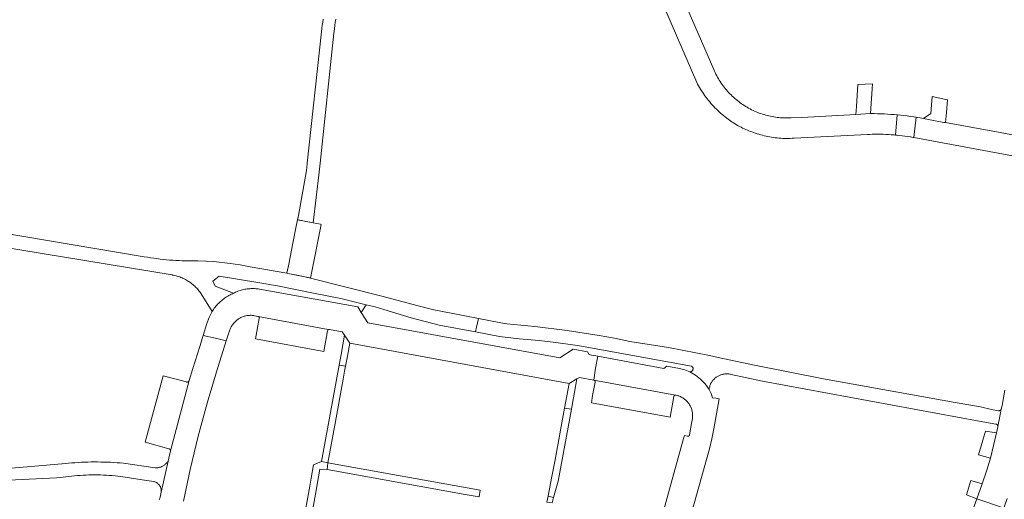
# Model space of a CAD drawing. Extents: x 152825 to 164088, y 457113 to 463005.
# Tile 224 of 256: x 158692 to 158909, y 459926 to 460032. Entities that reach past the tile are written whole.
import ezdxf

# ---------------------------------------------------------------- set-up
doc = ezdxf.new("R2010")
doc.units = 0
doc.header["$LTSCALE"] = 0.5
for name, color, linetype, lineweight in [('B-PV-VH-GESLOTENVERHARDING_ASFALT-GV', 251, 'CONTINUOUS', 18), ('B-PV-VH-HALFVERHARDING_GRAVEL-GV', 251, 'CONTINUOUS', 18), ('B-PV-VH-ONVERHARD_ZAND-GV', 251, 'CONTINUOUS', 18), ('B-PV-VH-OPENVERHARDING_BETONSTRAATSTEEN-GV', 251, 'CONTINUOUS', 18)]:
    doc.layers.add(name, color=color, linetype=linetype, lineweight=lineweight)

msp = doc.modelspace()

# ---------------------------------------------------------------- linework, layer by layer
at = {"layer": 'B-PV-VH-GESLOTENVERHARDING_ASFALT-GV', "flags": 128}
for points in [[(158833.2, 460036.35), (158841.18, 460017.78), (158841.381, 460017.4), (158841.59, 460017.023), (158841.806, 460016.651), (158842.028, 460016.282), (158842.257, 460015.918), (158842.493, 460015.558), (158842.736, 460015.203), (158842.985, 460014.852), (158843.24, 460014.506), (158843.502, 460014.165), (158843.77, 460013.828), (158844.045, 460013.497), (158844.326, 460013.17), (158844.612, 460012.85), (158844.905, 460012.534), (158845.203, 460012.224), (158845.507, 460011.919), (158845.817, 460011.621), (158846.132, 460011.328), (158846.453, 460011.041), (158846.778, 460010.76), (158847.109, 460010.485), (158847.446, 460010.216), (158847.787, 460009.953), (158848.132, 460009.697), (158848.38, 460009.52), (158848.687, 460009.296), (158848.998, 460009.079), (158849.314, 460008.869), (158849.634, 460008.665), (158849.958, 460008.468), (158850.287, 460008.278), (158850.619, 460008.094), (158850.955, 460007.918), (158851.295, 460007.749), (158851.639, 460007.587), (158851.985, 460007.433), (158852.335, 460007.286), (158852.688, 460007.146), (158853.044, 460007.014), (158853.31, 460006.92), (158853.694, 460006.774), (158854.081, 460006.635), (158854.47, 460006.504), (158854.862, 460006.381), (158855.257, 460006.265), (158855.653, 460006.157), (158856.052, 460006.056), (158856.452, 460005.964), (158856.854, 460005.879), (158857.258, 460005.802), (158857.663, 460005.733), (158858.069, 460005.671), (158858.477, 460005.618), (158858.885, 460005.573), (158859.295, 460005.535), (158859.705, 460005.506), (158860.115, 460005.484), (158860.526, 460005.471), (158860.937, 460005.466), (158861.348, 460005.468), (158861.758, 460005.479), (158862.169, 460005.497), (158862.579, 460005.524), (158862.66, 460005.53), (158878.75, 460006.35), (158879.173, 460006.367), (158879.777, 460006.386), (158880.382, 460006.396), (158880.987, 460006.398), (158881.592, 460006.392), (158882.197, 460006.378), (158882.801, 460006.356), (158883.405, 460006.327), (158884.009, 460006.289), (158884.612, 460006.243), (158884.893, 460006.218), (158885.293, 460010.652), (158884.608, 460010.711), (158883.881, 460010.766), (158883.153, 460010.813), (158882.426, 460010.853), (158881.698, 460010.884), (158880.969, 460010.907), (158880.24, 460010.922), (158879.512, 460010.93), (158879.431, 460010.93), (158876.21, 460010.76), (158864.3, 460010.11), (158861.94, 460010), (158861.875, 460009.997), (158861.505, 460009.981), (158861.134, 460009.973), (158860.763, 460009.974), (158860.392, 460009.982), (158860.022, 460009.998), (158859.652, 460010.023), (158859.282, 460010.055), (158858.914, 460010.095), (158858.546, 460010.144), (158858.179, 460010.2), (158857.814, 460010.264), (158857.45, 460010.336), (158857.088, 460010.416), (158856.728, 460010.503), (158856.369, 460010.598), (158856.013, 460010.702), (158855.659, 460010.812), (158855.307, 460010.931), (158854.959, 460011.056), (158854.612, 460011.19), (158854.269, 460011.33), (158853.929, 460011.479), (158853.593, 460011.634), (158853.259, 460011.797), (158852.929, 460011.966), (158852.604, 460012.143), (158852.281, 460012.327), (158851.963, 460012.518), (158851.65, 460012.716), (158851.34, 460012.92), (158851.052, 460013.117), (158850.745, 460013.337), (158850.443, 460013.563), (158850.146, 460013.796), (158849.853, 460014.035), (158849.566, 460014.28), (158849.283, 460014.532), (158849.007, 460014.789), (158848.735, 460015.052), (158848.47, 460015.32), (158848.21, 460015.594), (158847.956, 460015.874), (158847.708, 460016.159), (158847.466, 460016.449), (158847.23, 460016.744), (158847.001, 460017.044), (158846.778, 460017.349), (158846.561, 460017.658), (158846.351, 460017.972), (158846.148, 460018.291), (158845.951, 460018.613), (158845.762, 460018.94), (158845.579, 460019.271), (158845.404, 460019.605), (158845.235, 460019.944), (158845.074, 460020.285), (158844.92, 460020.63), (158838.769, 460034.816)], [(158758.978, 460031.744), (158758.873, 460031.058), (158758.776, 460030.372), (158758.687, 460029.684), (158758.606, 460028.995), (158758.6, 460028.94), (158755.463, 460000), (158755.453, 459999.909), (158755.29, 459998.42), (158753.52, 459988.518), (158753.35, 459987.57), (158756.791, 459986.902), (158758.07, 459998.01), (158758.281, 460000), (158761.33, 460028.65), (158761.371, 460029.002), (158761.457, 460029.681), (158761.55, 460030.358), (158761.651, 460031.034), (158761.76, 460031.709)], [(158916.26, 460005.223), (158905.948, 460007.107), (158903.11, 460007.625), (158895.917, 460008.939), (158895.53, 460009.01), (158892.54, 460009.58), (158891.825, 460009.722), (158891.109, 460009.857), (158890.391, 460009.983), (158889.672, 460010.102), (158889.505, 460010.128), (158888.952, 460005.674), (158910.65, 460001.63)], [(158677.87, 459983.31), (158725.74, 459975.41), (158725.804, 459975.399), (158726.074, 459975.349), (158726.343, 459975.291), (158726.61, 459975.225), (158726.875, 459975.152), (158727.138, 459975.07), (158727.398, 459974.981), (158727.656, 459974.885), (158727.91, 459974.781), (158728.162, 459974.67), (158728.41, 459974.552), (158728.655, 459974.426), (158728.895, 459974.293), (158729.132, 459974.153), (158729.365, 459974.007), (158729.422, 459973.97), (158729.649, 459973.815), (158729.872, 459973.653), (158730.089, 459973.486), (158730.302, 459973.311), (158730.51, 459973.131), (158730.712, 459972.945), (158730.909, 459972.753), (158731.1, 459972.555), (158731.286, 459972.352), (158731.465, 459972.143), (158731.639, 459971.93), (158731.806, 459971.711), (158731.966, 459971.488), (158732.12, 459971.26), (158734.513, 459967.358), (158734.517, 459967.364), (158734.673, 459967.606), (158734.835, 459967.843), (158735.004, 459968.076), (158735.18, 459968.304), (158735.362, 459968.527), (158735.55, 459968.745), (158735.744, 459968.958), (158735.944, 459969.165), (158736.149, 459969.367), (158736.36, 459969.562), (158736.577, 459969.752), (158736.798, 459969.936), (158737.025, 459970.113), (158737.256, 459970.285), (158737.492, 459970.449), (158737.733, 459970.607), (158737.978, 459970.759), (158738.227, 459970.903), (158738.48, 459971.041), (158738.736, 459971.171), (158738.997, 459971.294), (158739.26, 459971.41), (158735.23, 459972.93), (158734.69, 459974.04), (158736.08, 459975.17), (158744.61, 459973.73), (158748.95, 459972.99), (158757.19, 459971.37), (158762.83, 459970.211), (158768.432, 459968.88), (158770.394, 459968.37), (158772.35, 459967.84), (158778.378, 459965.973), (158784.49, 459964.4), (158792.522, 459962.87), (158792.753, 459963.953), (158793.155, 459965.834), (158787.15, 459967.01), (158783.35, 459967.739), (158779.61, 459968.73), (158772.159, 459970.644), (158756.208, 459974.74), (158756.011, 459974.78), (158751.194, 459975.763), (158751.005, 459975.802), (158742.89, 459977.18), (158740.704, 459977.614), (158738.503, 459977.964), (158734.94, 459978.348), (158731.36, 459978.51), (158730.762, 459978.502), (158730.061, 459978.5), (158729.361, 459978.506), (158728.661, 459978.521), (158727.961, 459978.543), (158727.261, 459978.573), (158726.562, 459978.611), (158725.863, 459978.657), (158725.165, 459978.711), (158724.467, 459978.773), (158723.77, 459978.843), (158723.074, 459978.921), (158722.379, 459979.007), (158721.685, 459979.101), (158720.992, 459979.203), (158720.3, 459979.312), (158719.61, 459979.43), (158677.42, 459986.5)], [(158908.983, 459950.032), (158908.37, 459946.69), (158908.21, 459945.91), (158908.208, 459945.901), (158908.206, 459945.892), (158907.74, 459943.524), (158907.458, 459942.091), (158907.44, 459942), (158907.16, 459940.68), (158906.526, 459937.884), (158905.804, 459935.109), (158904.964, 459932.255), (158904.03, 459929.43), (158902.822, 459926.179), (158903.955, 459925.784), (158907.625, 459924.505), (158908.767, 459924.107), (158909.54, 459926.2)], [(158686.699, 459930.099), (158700.27, 459930.78), (158701.22, 459930.86), (158701.725, 459930.932), (158702.357, 459931.016), (158702.99, 459931.091), (158703.624, 459931.158), (158704.259, 459931.217), (158704.894, 459931.269), (158705.53, 459931.312), (158706.167, 459931.347), (158706.804, 459931.375), (158707.441, 459931.394), (158708.078, 459931.406), (158708.715, 459931.409), (158709.353, 459931.404), (158709.99, 459931.392), (158710.627, 459931.371), (158711.264, 459931.343), (158711.9, 459931.306), (158712.536, 459931.262), (158713.172, 459931.209), (158713.806, 459931.148), (158714.44, 459931.08), (158719.141, 459930.353), (158721.68, 459929.96), (158721.801, 459929.927), (158721.926, 459929.886), (158722.048, 459929.837), (158722.166, 459929.78), (158722.281, 459929.717), (158722.392, 459929.646), (158722.498, 459929.569), (158722.6, 459929.486), (158722.696, 459929.396), (158722.786, 459929.301), (158722.871, 459929.201), (158722.949, 459929.096), (158723.021, 459928.986), (158723.086, 459928.872), (158723.144, 459928.754), (158723.194, 459928.633), (158723.237, 459928.508), (158723.273, 459928.382), (158723.301, 459928.254), (158723.32, 459928.124), (158723.332, 459927.993), (158723.336, 459927.862), (158723.332, 459927.731), (158723.32, 459927.6), (158724.84, 459934.46), (158724.789, 459934.377), (158724.7, 459934.247), (158724.606, 459934.122), (158724.505, 459934.002), (158724.398, 459933.887), (158724.285, 459933.778), (158724.167, 459933.674), (158724.044, 459933.577), (158723.916, 459933.486), (158723.784, 459933.402), (158723.647, 459933.325), (158723.507, 459933.254), (158723.363, 459933.191), (158723.216, 459933.136), (158723.067, 459933.087), (158722.915, 459933.047), (158722.762, 459933.014), (158722.606, 459932.99), (158722.451, 459932.973), (158722.294, 459932.964), (158722.137, 459932.963), (158721.98, 459932.97), (158715.04, 459933.97), (158714.33, 459934.034), (158713.619, 459934.09), (158712.907, 459934.139), (158712.195, 459934.179), (158711.483, 459934.211), (158710.77, 459934.235), (158710.057, 459934.251), (158709.344, 459934.26), (158708.63, 459934.26), (158707.917, 459934.252), (158707.204, 459934.236), (158706.491, 459934.213), (158705.779, 459934.181), (158705.067, 459934.141), (158704.355, 459934.094), (158703.644, 459934.038), (158702.934, 459933.974), (158702.224, 459933.903), (158701.515, 459933.823), (158701.49, 459933.82), (158681.91, 459932.13)], [(158903.955, 459925.784), (158902.822, 459926.179), (158901.43, 459922.36)]]:
    msp.add_lwpolyline(points, dxfattribs=at)
for points in [[(158753.55, 459987.531), (158753.35, 459987.57), (158753.067, 459986.157), (158752.323, 459982.438), (158751.396, 459977.785), (158751.005, 459975.802), (158751.194, 459975.763), (158753.602, 459975.271), (158756.208, 459974.74), (158756.791, 459977.677), (158758.322, 459985.408), (158758.55, 459986.56), (158758.36, 459986.59), (158757.576, 459986.744), (158755.17, 459987.214)], [(158798.08, 459964.87), (158793.155, 459965.834), (158792.753, 459963.953), (158792.522, 459962.87), (158797.77, 459961.87), (158802.123, 459961.356), (158806.49, 459960.98), (158810.161, 459960.543), (158813.823, 459960.043), (158814.997, 459959.87), (158816.17, 459959.69), (158840.02, 459955.35), (158840.023, 459955.348), (158840.086, 459955.312), (158840.144, 459955.269), (158840.197, 459955.219), (158840.245, 459955.164), (158840.286, 459955.104), (158840.32, 459955.04), (158840.347, 459954.973), (158840.367, 459954.903), (158840.378, 459954.831), (158840.382, 459954.758), (158840.378, 459954.686), (158840.365, 459954.614), (158840.345, 459954.544), (158840.318, 459954.477), (158840.283, 459954.413), (158840.242, 459954.354), (158840.194, 459954.299), (158840.14, 459954.25), (158840.081, 459954.207), (158840.018, 459954.171), (158839.952, 459954.142), (158839.882, 459954.12), (158839.811, 459954.107), (158839.739, 459954.101), (158839.666, 459954.103), (158840.907, 459953.396), (158842.02, 459952.5), (158843.046, 459951.426), (158843.891, 459950.203), (158843.894, 459950.229), (158843.921, 459950.404), (158843.956, 459950.578), (158843.998, 459950.75), (158844.048, 459950.92), (158844.106, 459951.088), (158844.172, 459951.253), (158844.244, 459951.414), (158844.324, 459951.572), (158844.411, 459951.727), (158844.505, 459951.877), (158844.605, 459952.023), (158844.712, 459952.164), (158844.826, 459952.301), (158844.945, 459952.431), (158845.07, 459952.557), (158845.201, 459952.677), (158845.337, 459952.791), (158845.477, 459952.898), (158845.623, 459952.999), (158845.721, 459953.062), (158845.874, 459953.152), (158846.03, 459953.235), (158846.191, 459953.31), (158846.354, 459953.379), (158846.521, 459953.44), (158846.69, 459953.493), (158846.861, 459953.539), (158847.034, 459953.577), (158847.208, 459953.607), (158847.384, 459953.629), (158847.561, 459953.644), (158847.738, 459953.65), (158847.915, 459953.648), (158848.092, 459953.638), (158848.268, 459953.62), (158848.444, 459953.595), (158848.618, 459953.561), (158848.79, 459953.52), (158855.66, 459952.01), (158903.336, 459943.269), (158907.04, 459942.59), (158907.076, 459942.586), (158907.135, 459942.573), (158907.191, 459942.552), (158907.245, 459942.524), (158907.294, 459942.489), (158907.338, 459942.448), (158907.376, 459942.402), (158907.408, 459942.351), (158907.433, 459942.296), (158907.45, 459942.238), (158907.459, 459942.179), (158907.461, 459942.118), (158907.458, 459942.091), (158907.74, 459943.524), (158908.206, 459945.892), (158908.201, 459945.883), (158908.198, 459945.874), (158908.195, 459945.866), (158908.191, 459945.857), (158908.188, 459945.848), (158908.184, 459945.84), (158908.18, 459945.831), (158908.176, 459945.823), (158908.172, 459945.815), (158908.167, 459945.806), (158908.163, 459945.798), (158908.158, 459945.79), (158908.153, 459945.782), (158908.148, 459945.774), (158908.143, 459945.766), (158908.138, 459945.758), (158908.133, 459945.751), (158908.127, 459945.743), (158908.122, 459945.736), (158908.116, 459945.728), (158908.11, 459945.721), (158908.104, 459945.714), (158908.098, 459945.707), (158908.092, 459945.7), (158908.085, 459945.693), (158908.079, 459945.686), (158908.072, 459945.68), (158908.065, 459945.673), (158908.058, 459945.667), (158908.052, 459945.661), (158908.045, 459945.654), (158908.037, 459945.648), (158908.03, 459945.642), (158908.023, 459945.637), (158908.015, 459945.631), (158908.008, 459945.626), (158908, 459945.62), (158907.992, 459945.615), (158907.984, 459945.61), (158907.976, 459945.605), (158907.968, 459945.6), (158907.96, 459945.595), (158907.952, 459945.591), (158907.944, 459945.587), (158907.935, 459945.582), (158907.927, 459945.578), (158907.918, 459945.574), (158907.91, 459945.571), (158907.901, 459945.567), (158907.893, 459945.563), (158907.884, 459945.56), (158907.875, 459945.557), (158907.866, 459945.554), (158907.857, 459945.551), (158907.848, 459945.548), (158907.839, 459945.546), (158907.83, 459945.543), (158907.821, 459945.541), (158907.812, 459945.539), (158907.803, 459945.537), (158907.794, 459945.535), (158907.785, 459945.534), (158907.775, 459945.532), (158907.766, 459945.531), (158907.757, 459945.53), (158907.747, 459945.529), (158907.738, 459945.528), (158907.729, 459945.528), (158907.719, 459945.527), (158907.71, 459945.527), (158907.701, 459945.527), (158907.691, 459945.527), (158907.682, 459945.527), (158907.673, 459945.527), (158907.663, 459945.528), (158907.654, 459945.529), (158907.645, 459945.53), (158907.635, 459945.53), (158907.626, 459945.532), (158907.617, 459945.533), (158907.608, 459945.534), (158907.598, 459945.536), (158907.589, 459945.538), (158907.58, 459945.54), (158906.09, 459945.83), (158903.67, 459946.38), (158898.097, 459947.374), (158869.09, 459952.55), (158853.93, 459955.56), (158845.88, 459957.28), (158843.965, 459957.659), (158834.98, 459959.44), (158826.44, 459960.8), (158823.078, 459961.481), (158819.705, 459962.103), (158812.645, 459963.209), (158805.55, 459964.06), (158799.36, 459964.65)]]:
    msp.add_lwpolyline(points, close=True, dxfattribs=at)
at = {"layer": 'B-PV-VH-HALFVERHARDING_GRAVEL-GV', "flags": 128}
for points in [[(158764.86, 459960.4), (158763.673, 459962.158), (158762.91, 459957.895), (158762.5, 459955.6), (158763.906, 459955.364), (158764.32, 459957.55)], [(158763.906, 459955.364), (158762.5, 459955.6), (158758.58, 459934.33), (158760, 459934.09), (158761.67, 459943.18), (158763.4, 459952.51), (158763.69, 459954.22)], [(158814.268, 459949.626), (158814.79, 459952.54), (158813.12, 459951.54), (158812.12, 459946.13), (158813.592, 459945.866), (158813.669, 459946.286)], [(158813.592, 459945.866), (158812.12, 459946.13), (158809.94, 459934.387), (158809.24, 459930.66), (158808.476, 459926.744), (158809.686, 459926.457), (158810.68, 459930.01)], [(158760, 459934.09), (158758.58, 459934.33), (158756.88, 459933.65), (158756.346, 459930.716), (158756.024, 459928.946), (158754.042, 459918.059), (158753.552, 459915.335), (158755.081, 459915.029), (158757.266, 459927.203), (158758.24, 459932.67), (158759.86, 459932.63)], [(158759.86, 459932.63), (158790.256, 459927.129), (158790.65, 459927.058), (158793.29, 459926.58), (158793.559, 459928.055), (158760, 459934.09)], [(158809.686, 459926.457), (158808.476, 459926.744), (158808.219, 459925.423), (158809.343, 459925.233)]]:
    msp.add_lwpolyline(points, close=True, dxfattribs=at)
at = {"layer": 'B-PV-VH-ONVERHARD_ZAND-GV', "flags": 128}
for points in [[(158744.61, 459973.73), (158736.08, 459975.17), (158734.69, 459974.04), (158735.23, 459972.93), (158739.26, 459971.41), (158739.438, 459971.499), (158739.683, 459971.614), (158739.931, 459971.721), (158740.182, 459971.821), (158740.437, 459971.913), (158740.693, 459971.998), (158740.952, 459972.076), (158741.214, 459972.145), (158741.477, 459972.207), (158741.742, 459972.261), (158742.008, 459972.307), (158742.276, 459972.346), (158742.545, 459972.376), (158742.814, 459972.398), (158743.084, 459972.413), (158743.355, 459972.419), (158743.625, 459972.418), (158743.895, 459972.408), (158744.165, 459972.391), (158744.434, 459972.365), (158744.703, 459972.331), (158744.97, 459972.29), (158766.62, 459968.38), (158767.369, 459967.19), (158768.432, 459968.88), (158762.83, 459970.211), (158757.19, 459971.37), (158748.95, 459972.99)], [(158907.16, 459940.68), (158904.77, 459941.07), (158903.18, 459935.85), (158905.804, 459935.109), (158906.526, 459937.884)], [(158904.03, 459929.43), (158901.48, 459930.2), (158900.54, 459927.05), (158902.822, 459926.179)]]:
    msp.add_lwpolyline(points, close=True, dxfattribs=at)
at = {"layer": 'B-PV-VH-OPENVERHARDING_BETONSTRAATSTEEN-GV', "flags": 128}
for points in [[(158879.431, 460010.93), (158879.894, 460017.492), (158876.616, 460017.328), (158876.319, 460012.523), (158876.21, 460010.76)], [(158895.53, 460009.01), (158895.917, 460008.939), (158896.118, 460011.193), (158896.366, 460013.972), (158895.98, 460014.054), (158893.011, 460014.688), (158892.669, 460010.977), (158891.109, 460009.857), (158891.825, 460009.722), (158892.54, 460009.58)], [(158885.334, 460010.648), (158885.293, 460010.652), (158884.893, 460006.218), (158885.215, 460006.189), (158885.816, 460006.128), (158886.417, 460006.058), (158887.017, 460005.98), (158887.616, 460005.895), (158888.214, 460005.801), (158888.81, 460005.7), (158888.952, 460005.674), (158889.505, 460010.128), (158888.951, 460010.213), (158888.23, 460010.316), (158887.507, 460010.411), (158886.784, 460010.498), (158886.059, 460010.577)], [(158732.587, 459962.096), (158735.281, 459961.478), (158737.62, 459960.9), (158738.154, 459962.458), (158738.46, 459963.35), (158738.513, 459963.491), (158738.589, 459963.672), (158738.671, 459963.85), (158738.762, 459964.024), (158738.859, 459964.194), (158738.962, 459964.361), (158739.073, 459964.523), (158739.19, 459964.68), (158739.314, 459964.832), (158739.443, 459964.979), (158739.579, 459965.121), (158739.72, 459965.258), (158739.866, 459965.388), (158740.018, 459965.512), (158740.175, 459965.63), (158740.336, 459965.741), (158740.502, 459965.846), (158740.672, 459965.944), (158740.846, 459966.035), (158741.023, 459966.119), (158741.204, 459966.195), (158741.387, 459966.264), (158741.573, 459966.325), (158741.762, 459966.379), (158741.953, 459966.425), (158742.145, 459966.463), (158742.339, 459966.494), (158742.534, 459966.516), (158742.729, 459966.531), (158742.925, 459966.537), (158743.121, 459966.536), (158743.317, 459966.526), (158743.512, 459966.509), (158743.707, 459966.483), (158743.9, 459966.45), (158744.6, 459966.31), (158744.626, 459966.304), (158744.633, 459966.302), (158744.639, 459966.301), (158760.103, 459963.39), (158760.229, 459963.427), (158760.36, 459963.42), (158763.16, 459962.92), (158763.673, 459962.158), (158764.86, 459960.4), (158813.12, 459951.54), (158814.79, 459952.54), (158815.36, 459952.86), (158818.51, 459952.27), (158818.943, 459954.879), (158819.386, 459957.548), (158818.063, 459957.796), (158817.409, 459957.999), (158817.143, 459958.498), (158814, 459959.07), (158811.08, 459957.15), (158768.84, 459964.85), (158767.369, 459967.19), (158766.62, 459968.38), (158744.97, 459972.29), (158744.703, 459972.331), (158744.434, 459972.365), (158744.165, 459972.391), (158743.895, 459972.408), (158743.625, 459972.418), (158743.355, 459972.419), (158743.084, 459972.413), (158742.814, 459972.398), (158742.545, 459972.376), (158742.276, 459972.346), (158742.008, 459972.307), (158741.742, 459972.261), (158741.477, 459972.207), (158741.214, 459972.145), (158740.952, 459972.076), (158740.693, 459971.998), (158740.437, 459971.913), (158740.182, 459971.821), (158739.931, 459971.721), (158739.683, 459971.614), (158739.438, 459971.499), (158739.26, 459971.41), (158738.997, 459971.294), (158738.736, 459971.171), (158738.48, 459971.041), (158738.227, 459970.903), (158737.978, 459970.759), (158737.733, 459970.607), (158737.492, 459970.449), (158737.256, 459970.285), (158737.025, 459970.113), (158736.798, 459969.936), (158736.577, 459969.752), (158736.36, 459969.562), (158736.149, 459969.367), (158735.944, 459969.165), (158735.744, 459968.958), (158735.55, 459968.745), (158735.362, 459968.527), (158735.18, 459968.304), (158735.004, 459968.076), (158734.835, 459967.843), (158734.673, 459967.606), (158734.517, 459967.364), (158734.513, 459967.358), (158733.909, 459966.057), (158733.409, 459964.713)], [(158760.103, 459963.39), (158744.639, 459966.301), (158744.645, 459966.297), (158744.652, 459966.295), (158744.658, 459966.293), (158744.664, 459966.291), (158744.67, 459966.288), (158744.677, 459966.285), (158744.683, 459966.282), (158744.689, 459966.28), (158744.695, 459966.277), (158744.701, 459966.273), (158744.707, 459966.27), (158744.712, 459966.267), (158744.718, 459966.264), (158744.724, 459966.26), (158744.73, 459966.256), (158744.735, 459966.253), (158744.741, 459966.249), (158744.746, 459966.245), (158744.752, 459966.241), (158744.757, 459966.237), (158744.762, 459966.233), (158744.768, 459966.229), (158744.773, 459966.224), (158744.778, 459966.22), (158744.783, 459966.215), (158744.788, 459966.211), (158744.792, 459966.206), (158744.797, 459966.201), (158744.802, 459966.196), (158744.806, 459966.191), (158744.811, 459966.186), (158744.815, 459966.181), (158744.819, 459966.176), (158744.823, 459966.172), (158744.824, 459966.169), (158744.827, 459966.167), (158744.829, 459966.164), (158744.832, 459966.16), (158744.842, 459966.145), (158744.844, 459966.142), (158744.846, 459966.139), (158744.848, 459966.136), (158744.849, 459966.133), (158744.852, 459966.129), (158744.855, 459966.123), (158744.858, 459966.119), (158744.859, 459966.116), (158744.862, 459966.111), (158744.865, 459966.105), (158744.868, 459966.099), (158744.871, 459966.093), (158744.873, 459966.087), (158744.876, 459966.081), (158744.878, 459966.075), (158744.881, 459966.069), (158744.883, 459966.062), (158744.885, 459966.056), (158744.887, 459966.049), (158744.889, 459966.043), (158744.891, 459966.036), (158744.893, 459966.03), (158744.895, 459966.023), (158744.896, 459966.017), (158744.898, 459966.01), (158744.899, 459966.004), (158744.9, 459965.997), (158744.901, 459965.99), (158744.902, 459965.984), (158744.903, 459965.977), (158744.903, 459965.97), (158744.904, 459965.964), (158744.905, 459965.957), (158744.905, 459965.95), (158744.905, 459965.944), (158744.905, 459965.937), (158744.905, 459965.93), (158744.905, 459965.924), (158744.905, 459965.917), (158744.905, 459965.91), (158744.904, 459965.903), (158744.904, 459965.897), (158744.903, 459965.89), (158744.902, 459965.883), (158744.901, 459965.877), (158744.9, 459965.87), (158744.06, 459961.37), (158759.09, 459958.6), (158759.9, 459963.14), (158759.975, 459963.287)], [(158728.874, 459951.868), (158723.78, 459953.21), (158719.83, 459938.58), (158725, 459937.18), (158725.008, 459937.178), (158725.016, 459937.176), (158725.024, 459937.174), (158725.032, 459937.172), (158725.04, 459937.17), (158725.047, 459937.167), (158725.055, 459937.165), (158725.063, 459937.162), (158725.071, 459937.159), (158725.078, 459937.156), (158725.086, 459937.153), (158725.093, 459937.15), (158725.101, 459937.146), (158725.108, 459937.142), (158725.115, 459937.139), (158725.123, 459937.135), (158725.13, 459937.131), (158725.137, 459937.127), (158725.144, 459937.123), (158725.151, 459937.119), (158725.158, 459937.114), (158725.165, 459937.11), (158725.171, 459937.105), (158725.178, 459937.1), (158725.185, 459937.095), (158725.191, 459937.09), (158725.198, 459937.085), (158725.204, 459937.08), (158725.21, 459937.075), (158725.216, 459937.069), (158725.222, 459937.064), (158725.228, 459937.058), (158725.234, 459937.052), (158725.24, 459937.047), (158725.245, 459937.041), (158725.251, 459937.035), (158725.256, 459937.028), (158725.262, 459937.022), (158725.267, 459937.016), (158725.272, 459937.01), (158725.279, 459937), (158725.282, 459936.996), (158725.286, 459936.99), (158725.291, 459936.983), (158725.296, 459936.976), (158725.3, 459936.969), (158725.304, 459936.962), (158725.308, 459936.955), (158725.313, 459936.948), (158725.316, 459936.941), (158725.32, 459936.934), (158725.324, 459936.926), (158725.327, 459936.919), (158725.331, 459936.912), (158725.334, 459936.904), (158725.337, 459936.896), (158725.34, 459936.889), (158725.343, 459936.881), (158725.346, 459936.874), (158725.348, 459936.866), (158725.351, 459936.858), (158725.353, 459936.85), (158725.355, 459936.842), (158725.358, 459936.834), (158725.359, 459936.826), (158725.361, 459936.818), (158725.363, 459936.81), (158725.364, 459936.802), (158725.366, 459936.794), (158725.367, 459936.786), (158725.368, 459936.778), (158725.369, 459936.77), (158725.37, 459936.762), (158725.37, 459936.754), (158725.371, 459936.745), (158725.371, 459936.737), (158725.372, 459936.729), (158725.372, 459936.721), (158725.372, 459936.713), (158725.372, 459936.705), (158725.371, 459936.696), (158725.372, 459936.688), (158729.472, 459952.177), (158729.468, 459952.17), (158729.465, 459952.161), (158729.462, 459952.153), (158729.458, 459952.146), (158729.455, 459952.138), (158729.451, 459952.13), (158729.447, 459952.122), (158729.444, 459952.115), (158729.439, 459952.107), (158729.435, 459952.099), (158729.431, 459952.092), (158729.427, 459952.085), (158729.422, 459952.077), (158729.417, 459952.07), (158729.412, 459952.063), (158729.407, 459952.056), (158729.402, 459952.049), (158729.397, 459952.042), (158729.392, 459952.035), (158729.386, 459952.029), (158729.381, 459952.022), (158729.375, 459952.016), (158729.37, 459952.009), (158729.364, 459952.003), (158729.358, 459951.997), (158729.352, 459951.991), (158729.345, 459951.985), (158729.339, 459951.979), (158729.333, 459951.973), (158729.326, 459951.968), (158729.319, 459951.962), (158729.313, 459951.957), (158729.306, 459951.951), (158729.299, 459951.946), (158729.292, 459951.941), (158729.285, 459951.936), (158729.278, 459951.931), (158729.271, 459951.927), (158729.263, 459951.922), (158729.256, 459951.918), (158729.249, 459951.913), (158729.245, 459951.912), (158729.241, 459951.909), (158729.233, 459951.905), (158729.226, 459951.901), (158729.218, 459951.898), (158729.21, 459951.894), (158729.202, 459951.891), (158729.194, 459951.887), (158729.187, 459951.884), (158729.178, 459951.881), (158729.17, 459951.878), (158729.162, 459951.875), (158729.154, 459951.873), (158729.146, 459951.87), (158729.137, 459951.868), (158729.129, 459951.865), (158729.121, 459951.863), (158729.113, 459951.861), (158729.104, 459951.86), (158729.096, 459951.858), (158729.087, 459951.857), (158729.079, 459951.855), (158729.07, 459951.854), (158729.062, 459951.853), (158729.053, 459951.852), (158729.044, 459951.851), (158729.036, 459951.851), (158729.027, 459951.85), (158729.019, 459951.85), (158729.01, 459951.85), (158729.001, 459951.85), (158728.993, 459951.85), (158728.984, 459951.85), (158728.976, 459951.851), (158728.967, 459951.852), (158728.959, 459951.852), (158728.95, 459951.853), (158728.941, 459951.854), (158728.933, 459951.856), (158728.924, 459951.857), (158728.916, 459951.858), (158728.907, 459951.86), (158728.899, 459951.862), (158728.891, 459951.864), (158728.882, 459951.866)], [(158836.541, 459948.971), (158818.568, 459952.259), (158818.574, 459952.256), (158818.58, 459952.254), (158818.585, 459952.252), (158818.591, 459952.25), (158818.596, 459952.248), (158818.602, 459952.246), (158818.607, 459952.243), (158818.613, 459952.241), (158818.618, 459952.238), (158818.624, 459952.236), (158818.629, 459952.233), (158818.634, 459952.23), (158818.64, 459952.227), (158818.645, 459952.224), (158818.65, 459952.221), (158818.655, 459952.218), (158818.66, 459952.214), (158818.665, 459952.211), (158818.67, 459952.207), (158818.675, 459952.204), (158818.679, 459952.2), (158818.684, 459952.196), (158818.689, 459952.193), (158818.693, 459952.189), (158818.698, 459952.185), (158818.702, 459952.181), (158818.707, 459952.177), (158818.711, 459952.172), (158818.715, 459952.168), (158818.719, 459952.164), (158818.723, 459952.159), (158818.727, 459952.155), (158818.731, 459952.15), (158818.735, 459952.146), (158818.739, 459952.141), (158818.742, 459952.136), (158818.746, 459952.131), (158818.749, 459952.126), (158818.753, 459952.122), (158818.756, 459952.117), (158818.759, 459952.111), (158818.763, 459952.106), (158818.766, 459952.101), (158818.769, 459952.096), (158818.771, 459952.091), (158818.774, 459952.085), (158818.777, 459952.08), (158818.78, 459952.075), (158818.782, 459952.069), (158818.784, 459952.064), (158818.787, 459952.058), (158818.789, 459952.052), (158818.791, 459952.047), (158818.793, 459952.041), (158818.795, 459952.035), (158818.797, 459952.03), (158818.798, 459952.024), (158818.8, 459952.018), (158818.802, 459952.012), (158818.803, 459952.007), (158818.804, 459952.001), (158818.806, 459951.995), (158818.807, 459951.989), (158818.808, 459951.983), (158818.808, 459951.977), (158818.809, 459951.971), (158818.81, 459951.965), (158818.81, 459951.959), (158818.811, 459951.953), (158818.811, 459951.947), (158818.812, 459951.941), (158818.812, 459951.935), (158818.812, 459951.929), (158818.812, 459951.923), (158818.812, 459951.917), (158818.811, 459951.911), (158818.811, 459951.905), (158818.81, 459951.899), (158818.81, 459951.893), (158818.809, 459951.887), (158818.808, 459951.881), (158818.808, 459951.875), (158818.807, 459951.869), (158818.806, 459951.863), (158818.804, 459951.858), (158818.803, 459951.852), (158818.802, 459951.846), (158818.8, 459951.84), (158818.282, 459948.855), (158818.01, 459947.29), (158835.34, 459944.13), (158836.15, 459948.69), (158836.152, 459948.696), (158836.154, 459948.703), (158836.155, 459948.709), (158836.157, 459948.715), (158836.16, 459948.721), (158836.162, 459948.727), (158836.164, 459948.733), (158836.167, 459948.74), (158836.169, 459948.745), (158836.172, 459948.751), (158836.175, 459948.757), (158836.178, 459948.763), (158836.181, 459948.769), (158836.184, 459948.775), (158836.187, 459948.78), (158836.19, 459948.786), (158836.193, 459948.792), (158836.197, 459948.797), (158836.2, 459948.803), (158836.204, 459948.808), (158836.208, 459948.813), (158836.212, 459948.819), (158836.216, 459948.824), (158836.22, 459948.829), (158836.224, 459948.834), (158836.228, 459948.839), (158836.232, 459948.844), (158836.237, 459948.849), (158836.241, 459948.854), (158836.245, 459948.858), (158836.25, 459948.863), (158836.255, 459948.867), (158836.26, 459948.872), (158836.264, 459948.876), (158836.269, 459948.881), (158836.274, 459948.885), (158836.279, 459948.889), (158836.285, 459948.893), (158836.29, 459948.897), (158836.295, 459948.901), (158836.3, 459948.904), (158836.306, 459948.908), (158836.311, 459948.911), (158836.317, 459948.915), (158836.328, 459948.922), (158836.334, 459948.925), (158836.339, 459948.928), (158836.345, 459948.931), (158836.351, 459948.934), (158836.357, 459948.936), (158836.363, 459948.939), (158836.369, 459948.942), (158836.375, 459948.944), (158836.381, 459948.946), (158836.387, 459948.949), (158836.394, 459948.951), (158836.4, 459948.953), (158836.406, 459948.955), (158836.412, 459948.957), (158836.418, 459948.958), (158836.425, 459948.96), (158836.431, 459948.961), (158836.438, 459948.963), (158836.444, 459948.964), (158836.45, 459948.965), (158836.457, 459948.966), (158836.463, 459948.967), (158836.47, 459948.968), (158836.476, 459948.968), (158836.483, 459948.969), (158836.489, 459948.97), (158836.496, 459948.97), (158836.502, 459948.97), (158836.509, 459948.97), (158836.515, 459948.97), (158836.522, 459948.97), (158836.528, 459948.97)]]:
    msp.add_lwpolyline(points, close=True, dxfattribs=at)
for points in [[(158728.226, 459925.614), (158729.71, 459932.62), (158731.495, 459939.933), (158733.46, 459947.2), (158735.465, 459954.073), (158737.62, 459960.9), (158735.281, 459961.478), (158732.587, 459962.096), (158731.816, 459959.64), (158730.314, 459954.863), (158729.479, 459952.202), (158729.472, 459952.177), (158725.372, 459936.688), (158725.37, 459936.68), (158724.84, 459934.46), (158723.32, 459927.6), (158723.09, 459926.49), (158723.07, 459926.412), (158723.032, 459926.292), (158722.986, 459926.176), (158722.933, 459926.062), (158722.873, 459925.952)], [(158837.78, 459914.91), (158843.97, 459937.18), (158844.512, 459939.362), (158844.94, 459941.57), (158846.132, 459948.18), (158845.38, 459948.3), (158844.69, 459948.41), (158844.336, 459949.327), (158843.891, 459950.203), (158843.046, 459951.426), (158842.02, 459952.5), (158840.907, 459953.396), (158839.666, 459954.103), (158838.537, 459954.537), (158837.36, 459954.82), (158834.605, 459955.321), (158833.982, 459954.81), (158819.386, 459957.548), (158818.943, 459954.879), (158818.51, 459952.27), (158818.568, 459952.259), (158836.541, 459948.971), (158836.6, 459948.96), (158836.689, 459948.941), (158836.876, 459948.895), (158837.06, 459948.841), (158837.242, 459948.78), (158837.422, 459948.711), (158837.598, 459948.635), (158837.771, 459948.551), (158837.94, 459948.46), (158838.106, 459948.363), (158838.267, 459948.258), (158838.424, 459948.147), (158838.576, 459948.03), (158838.723, 459947.906), (158838.864, 459947.776), (158839.001, 459947.641), (158839.131, 459947.5), (158839.255, 459947.353), (158839.374, 459947.202), (158839.485, 459947.046), (158839.591, 459946.885), (158839.689, 459946.72), (158839.78, 459946.551), (158839.865, 459946.378), (158839.942, 459946.202), (158840.012, 459946.023), (158840.074, 459945.841), (158840.128, 459945.657), (158840.175, 459945.471), (158840.214, 459945.283), (158840.246, 459945.093), (158840.269, 459944.903), (158840.284, 459944.711), (158840.291, 459944.519), (158840.291, 459944.327), (158840.282, 459944.135), (158840.266, 459943.944), (158840.241, 459943.753), (158840.209, 459943.564), (158840.168, 459943.376), (158840.12, 459943.19), (158839.6, 459940.23), (158839.599, 459940.224), (158839.599, 459940.218), (158839.598, 459940.212), (158839.597, 459940.206), (158839.596, 459940.2), (158839.594, 459940.194), (158839.593, 459940.188), (158839.592, 459940.182), (158839.59, 459940.177), (158839.588, 459940.171), (158839.587, 459940.165), (158839.585, 459940.159), (158839.583, 459940.153), (158839.581, 459940.148), (158839.579, 459940.142), (158839.577, 459940.136), (158839.574, 459940.131), (158839.572, 459940.125), (158839.569, 459940.12), (158839.567, 459940.114), (158839.564, 459940.109), (158839.561, 459940.103), (158839.558, 459940.098), (158839.555, 459940.093), (158839.552, 459940.087), (158839.549, 459940.082), (158839.546, 459940.077), (158839.542, 459940.072), (158839.539, 459940.067), (158839.535, 459940.062), (158839.532, 459940.057), (158839.528, 459940.053), (158839.524, 459940.048), (158839.52, 459940.043), (158839.516, 459940.038), (158839.512, 459940.034), (158839.508, 459940.03), (158839.504, 459940.025), (158839.5, 459940.021), (158839.496, 459940.017), (158839.491, 459940.012), (158839.487, 459940.008), (158839.482, 459940.004), (158839.478, 459940), (158839.473, 459939.997), (158839.468, 459939.993), (158839.463, 459939.989), (158839.458, 459939.986), (158839.453, 459939.982), (158839.448, 459939.979), (158839.443, 459939.975), (158839.438, 459939.972), (158839.433, 459939.969), (158839.428, 459939.966), (158839.423, 459939.963), (158839.417, 459939.96), (158839.412, 459939.957), (158839.407, 459939.954), (158839.401, 459939.952), (158839.396, 459939.949), (158839.39, 459939.947), (158839.384, 459939.945), (158839.379, 459939.942), (158839.373, 459939.94), (158839.367, 459939.938), (158839.361, 459939.936), (158839.356, 459939.935), (158839.35, 459939.933), (158839.344, 459939.931), (158839.338, 459939.93), (158839.332, 459939.928), (158839.326, 459939.927), (158839.32, 459939.926), (158839.314, 459939.925), (158839.308, 459939.924), (158839.302, 459939.923), (158839.297, 459939.922), (158839.29, 459939.921), (158839.284, 459939.921), (158839.278, 459939.92), (158839.272, 459939.92), (158839.266, 459939.92), (158839.26, 459939.92), (158839.254, 459939.92), (158839.248, 459939.92), (158839.242, 459939.92), (158839.236, 459939.92), (158839.23, 459939.92), (158839.224, 459939.921), (158839.218, 459939.922), (158839.212, 459939.922), (158839.206, 459939.923), (158839.2, 459939.924), (158839.194, 459939.925), (158839.188, 459939.926), (158839.182, 459939.927), (158839.176, 459939.929), (158839.17, 459939.93), (158838.49, 459940.1), (158838.31, 459939.44), (158829.58, 459907.79)]]:
    msp.add_lwpolyline(points, dxfattribs=at)

doc.saveas('drawing.dxf')
